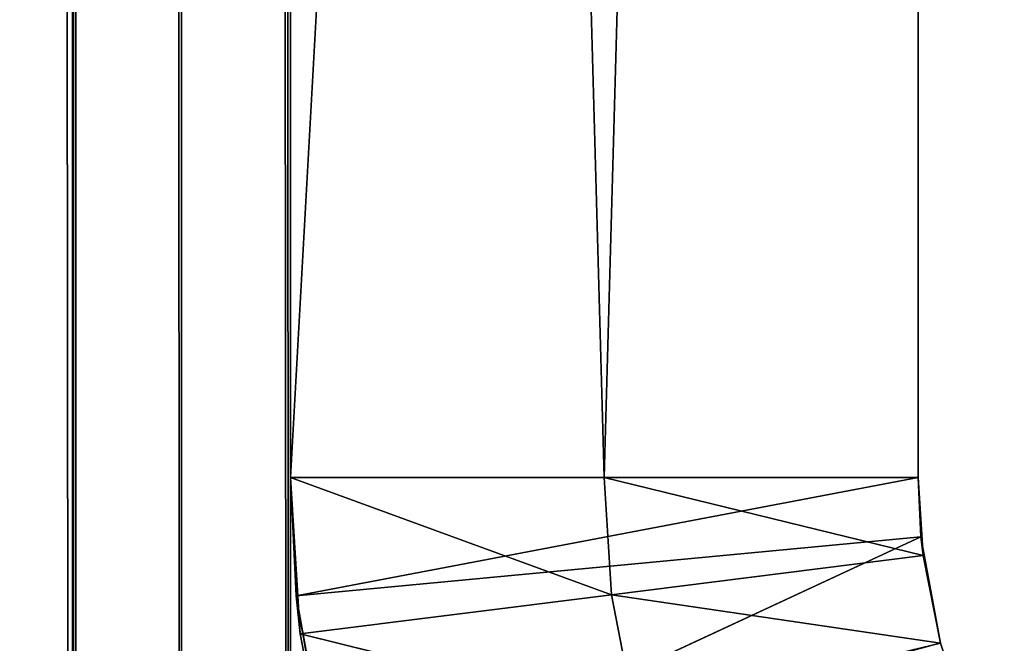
# Model space of a CAD drawing. Header units: centimetres. Extents: x 0 to 30.7, y 0 to 40.
# Tile 8 of 256: x 0.4869 to 0.6437, y 0.8736 to 0.9729. Entities that reach past the tile are written whole.
import ezdxf

# ---------------------------------------------------------------- set-up
doc = ezdxf.new("R2010")
doc.units = ezdxf.units.CM
doc.header["$LTSCALE"] = 2.54
doc.layers.get('0').update_dxf_attribs({"true_color": 0xff5454})

# ---------------------------------------------------------------- blocks, each defined once
blk = doc.blocks.new('Kosz na _mieci DERBIN SMALL.STL')
at = {"color": 0}
for p, q in [((0.4616, 40, 15.78794), (0.49527, 0, 15.79696)), ((0.4616, 40, 15.78794), (0.49527, 0, 15.79696)), ((0.48, 40, 15.6866), (0.4958, 0, 15.69397)), ((0.48, 40, 15.6866), (0.4958, 0, 15.69397)), ((0.49527, 40, 15.79696), (0.53, 0, 15.8)), ((0.49527, 40, 15.79696), (0.53, 0, 15.8)), ((0.49527, 40, 15.79696), (0.49527, 0, 15.79696)), ((0.49527, 40, 15.79696), (0.49527, 0, 15.79696)), ((0.4958, 40, 15.69397), (0.4958, 0, 15.69397)), ((0.4958, 40, 15.69397), (0.4958, 0, 15.69397)), ((0.4958, 40, 15.69397), (0.51264, 0, 15.69848)), ((0.4958, 40, 15.69397), (0.51264, 0, 15.69848)), ((0.51264, 40, 15.69848), (0.51264, 0, 15.69848)), ((0.51264, 40, 15.69848), (0.51264, 0, 15.69848)), ((0.51264, 40, 15.69848), (0.53, 0, 15.7)), ((0.51264, 40, 15.69848), (0.53, 0, 15.7)), ((0.53, 40, 15.7), (0.53, 0, 15.7)), ((0.53, 0, 15.8), (0.53, 40, 15.8)), ((0.53, 40, 15.7), (0.53, 0, 15.7)), ((0.53, 0, 15.8), (0.53, 40, 15.8)), ((0.63, 2.7, 0.2), (0.53, 0.9, 0.2)), ((0.53, 0.9, 0.2), (0.53, 2.7, 0.2)), ((0.63, 2.7, 0.2), (0.53, 0.9, 0.2)), ((0.53, 2.7, 15.48586), (0.58, 0.9, 15.48586)), ((0.53, 2.7, 15.48586), (0.58, 0.9, 15.48586)), ((0.53, 2.7, 15.48586), (0.53, 0.9, 15.48586)), ((0.53, 2.7, 0.2), (0.53, 0.9, 15.48586)), ((0.53, 2.7, 15.48586), (0.53, 0.9, 15.48586)), ((0.53, 2.7, 0.2), (0.53, 0.9, 15.48586)), ((0.53, 0.9, 0.2), (0.53, 2.7, 0.2)), ((0.63, 2.7, 15.48586), (0.58, 0.9, 15.48586)), ((0.63, 2.7, 15.48586), (0.58, 0.9, 15.48586)), ((0.63, 2.7, 0.2), (0.63, 0.9, 0.2)), ((0.63, 2.7, 0.2), (0.63, 0.9, 0.2)), ((0.63, 2.7, 0.2), (0.63, 0.9, 15.48586)), ((0.63, 2.7, 0.2), (0.63, 0.9, 15.48586)), ((0.63, 2.7, 15.48586), (0.63, 0.9, 15.48586)), ((0.63, 2.7, 15.48586), (0.63, 0.9, 15.48586)), ((0.53, 0.9, 15.48586), (0.53, 0.9, 0.2)), ((0.53, 0.9, 0.2), (0.53156, 0.87514, 15.47905)), ((0.53156, 0.87514, 15.47905), (0.53, 0.9, 15.48586)), ((0.53, 0.9, 0.2), (0.53156, 0.87514, 15.47905)), ((0.53, 0.9, 0.2), (0.53089, 0.88118, 0.2)), ((0.53, 0.9, 0.2), (0.53089, 0.88118, 0.2)), ((0.53, 0.9, 0.2), (0.63, 0.9, 0.2)), ((0.53, 0.9, 15.48586), (0.58117, 0.88135, 15.47905)), ((0.58, 0.9, 15.48586), (0.53, 0.9, 15.48586)), ((0.53156, 0.87514, 15.47905), (0.53, 0.9, 15.48586)), ((0.53, 0.9, 15.48586), (0.58117, 0.88135, 15.47905)), ((0.53, 0.9, 0.2), (0.63, 0.9, 0.2)), ((0.58, 0.9, 15.48586), (0.53, 0.9, 15.48586)), ((0.53, 0.9, 15.48586), (0.53, 0.9, 0.2)), ((0.53089, 0.88118, 0.2), (0.63, 0.9, 0.2)), ((0.53089, 0.88118, 0.2), (0.63, 0.9, 0.2)), ((0.58117, 0.88135, 15.47905), (0.58, 0.9, 15.48586)), ((0.58117, 0.88135, 15.47905), (0.58, 0.9, 15.48586)), ((0.63078, 0.88757, 15.47905), (0.58, 0.9, 15.48586)), ((0.63078, 0.88757, 15.47905), (0.58, 0.9, 15.48586)), ((0.63, 0.9, 15.48586), (0.58, 0.9, 15.48586)), ((0.63, 0.9, 15.48586), (0.58, 0.9, 15.48586)), ((0.63044, 0.89059, 0.2), (0.63, 0.9, 0.2)), ((0.63, 0.9, 0.2), (0.63078, 0.88757, 15.47905)), ((0.63, 0.9, 0.2), (0.63078, 0.88757, 15.47905)), ((0.63, 0.9, 0.2), (0.63, 0.9, 15.48586)), ((0.63, 0.9, 15.48586), (0.63078, 0.88757, 15.47905)), ((0.63044, 0.89059, 0.2), (0.63, 0.9, 0.2)), ((0.63, 0.9, 15.48586), (0.63078, 0.88757, 15.47905)), ((0.63, 0.9, 0.2), (0.63, 0.9, 15.48586)), ((0.53089, 0.88118, 0.2), (0.63044, 0.89059, 0.2)), ((0.53089, 0.88118, 0.2), (0.63044, 0.89059, 0.2)), ((0.53709, 0.84723, 0.2), (0.63044, 0.89059, 0.2)), ((0.53709, 0.84723, 0.2), (0.63044, 0.89059, 0.2)), ((0.63355, 0.87361, 0.2), (0.63044, 0.89059, 0.2)), ((0.63044, 0.89059, 0.2), (0.63355, 0.87361, 15.47126)), ((0.63044, 0.89059, 0.2), (0.63355, 0.87361, 15.47126)), ((0.63044, 0.89059, 0.2), (0.63078, 0.88757, 15.47905)), ((0.63044, 0.89059, 0.2), (0.63078, 0.88757, 15.47905)), ((0.63355, 0.87361, 0.2), (0.63044, 0.89059, 0.2)), ((0.63078, 0.88757, 15.47905), (0.58117, 0.88135, 15.47905)), ((0.63078, 0.88757, 15.47905), (0.58117, 0.88135, 15.47905)), ((0.63078, 0.88757, 15.47905), (0.63355, 0.87361, 15.47126)), ((0.63078, 0.88757, 15.47905), (0.63355, 0.87361, 15.47126)), ((0.53089, 0.88118, 0.2), (0.53156, 0.87514, 15.47905)), ((0.53089, 0.88118, 0.2), (0.53156, 0.87514, 15.47905)), ((0.53089, 0.88118, 0.2), (0.53656, 0.84923, 15.47183)), ((0.53089, 0.88118, 0.2), (0.53656, 0.84923, 15.47183)), ((0.53089, 0.88118, 0.2), (0.53709, 0.84723, 0.2)), ((0.53089, 0.88118, 0.2), (0.53709, 0.84723, 0.2)), ((0.53156, 0.87514, 15.47905), (0.58117, 0.88135, 15.47905)), ((0.53156, 0.87514, 15.47905), (0.58117, 0.88135, 15.47905)), ((0.58117, 0.88135, 15.47905), (0.63355, 0.87361, 15.47126)), ((0.58492, 0.86192, 15.47183), (0.58117, 0.88135, 15.47905)), ((0.58492, 0.86192, 15.47183), (0.58117, 0.88135, 15.47905)), ((0.58117, 0.88135, 15.47905), (0.63355, 0.87361, 15.47126)), ((0.53656, 0.84923, 15.47183), (0.53156, 0.87514, 15.47905)), ((0.53156, 0.87514, 15.47905), (0.58492, 0.86192, 15.47183)), ((0.53156, 0.87514, 15.47905), (0.58492, 0.86192, 15.47183)), ((0.53656, 0.84923, 15.47183), (0.53156, 0.87514, 15.47905)), ((0.63355, 0.87361, 15.47126), (0.58492, 0.86192, 15.47183)), ((0.63355, 0.87361, 15.47126), (0.58492, 0.86192, 15.47183)), ((0.63355, 0.87361, 0.2), (0.63355, 0.87361, 15.47126)), ((0.63355, 0.87361, 15.47126), (0.63746, 0.86211, 15.46462)), ((0.63355, 0.87361, 0.2), (0.63355, 0.87361, 15.47126)), ((0.63355, 0.87361, 15.47126), (0.63746, 0.86211, 15.46462))]:
    blk.add_line(p, q, dxfattribs=at)
mesh = blk.add_polyface(dxfattribs=at)
corners = [(0.49527, 40, 15.79696), (0.4616, 40, 15.78794), (0.49527, 0, 15.79696)]
mesh.append_faces([[corners[k] for k in face] for face in [(0, 1, 2)]], dxfattribs={"color": 0})
mesh = blk.add_polyface(dxfattribs=at)
corners = [(0.49527, 0, 15.79696), (0.4616, 40, 15.78794), (0.4616, 0, 15.78794)]
mesh.append_faces([[corners[k] for k in face] for face in [(0, 1, 2)]], dxfattribs={"color": 0})
mesh = blk.add_polyface(dxfattribs=at)
corners = [(0.4958, 0, 15.69397), (0.48, 0, 15.6866), (0.48, 40, 15.6866)]
mesh.append_faces([[corners[k] for k in face] for face in [(0, 1, 2)]], dxfattribs={"color": 0})
mesh = blk.add_polyface(dxfattribs=at)
corners = [(0.4958, 0, 15.69397), (0.48, 40, 15.6866), (0.4958, 40, 15.69397)]
mesh.append_faces([[corners[k] for k in face] for face in [(0, 1, 2)]], dxfattribs={"color": 0})
mesh = blk.add_polyface(dxfattribs=at)
corners = [(0.53, 40, 15.8), (0.49527, 40, 15.79696), (0.53, 0, 15.8)]
mesh.append_faces([[corners[k] for k in face] for face in [(0, 1, 2)]], dxfattribs={"color": 0})
mesh = blk.add_polyface(dxfattribs=at)
corners = [(0.53, 0, 15.8), (0.49527, 40, 15.79696), (0.49527, 0, 15.79696)]
mesh.append_faces([[corners[k] for k in face] for face in [(0, 1, 2)]], dxfattribs={"color": 0})
mesh = blk.add_polyface(dxfattribs=at)
corners = [(0.51264, 0, 15.69848), (0.4958, 0, 15.69397), (0.4958, 40, 15.69397)]
mesh.append_faces([[corners[k] for k in face] for face in [(0, 1, 2)]], dxfattribs={"color": 0})
mesh = blk.add_polyface(dxfattribs=at)
corners = [(0.51264, 0, 15.69848), (0.4958, 40, 15.69397), (0.51264, 40, 15.69848)]
mesh.append_faces([[corners[k] for k in face] for face in [(0, 1, 2)]], dxfattribs={"color": 0})
mesh = blk.add_polyface(dxfattribs=at)
corners = [(0.53, 0, 15.7), (0.51264, 0, 15.69848), (0.51264, 40, 15.69848)]
mesh.append_faces([[corners[k] for k in face] for face in [(0, 1, 2)]], dxfattribs={"color": 0})
mesh = blk.add_polyface(dxfattribs=at)
corners = [(0.53, 0, 15.7), (0.51264, 40, 15.69848), (0.53, 40, 15.7)]
mesh.append_faces([[corners[k] for k in face] for face in [(0, 1, 2)]], dxfattribs={"color": 0})
mesh = blk.add_polyface(dxfattribs=at)
corners = [(30.13, 40, 15.7), (0.53, 0, 15.7), (0.53, 40, 15.7)]
mesh.append_faces([[corners[k] for k in face] for face in [(0, 1, 2)]], dxfattribs={"color": 0})
mesh = blk.add_polyface(dxfattribs=at)
corners = [(30.13, 0, 15.7), (0.53, 0, 15.7), (30.13, 40, 15.7)]
mesh.append_faces([[corners[k] for k in face] for face in [(0, 1, 2)]], dxfattribs={"color": 0})
mesh = blk.add_polyface(dxfattribs=at)
corners = [(30.13, 40, 15.8), (0.53, 0, 15.8), (30.13, 0, 15.8)]
mesh.append_faces([[corners[k] for k in face] for face in [(0, 1, 2)]], dxfattribs={"color": 0})
mesh = blk.add_polyface(dxfattribs=at)
corners = [(30.13, 40, 15.8), (0.53, 40, 15.8), (0.53, 0, 15.8)]
mesh.append_faces([[corners[k] for k in face] for face in [(0, 1, 2)]], dxfattribs={"color": 0})
mesh = blk.add_polyface(dxfattribs=at)
corners = [(0.63, 2.7, 0.2), (0.53, 0.9, 0.2), (0.53, 2.7, 0.2)]
mesh.append_faces([[corners[k] for k in face] for face in [(0, 1, 2)]], dxfattribs={"color": 0})
mesh = blk.add_polyface(dxfattribs=at)
corners = [(0.63, 0.9, 0.2), (0.53, 0.9, 0.2), (0.63, 2.7, 0.2)]
mesh.append_faces([[corners[k] for k in face] for face in [(0, 1, 2)]], dxfattribs={"color": 0})
mesh = blk.add_polyface(dxfattribs=at)
corners = [(0.63, 2.7, 15.48586), (0.53, 2.7, 15.48586), (0.58, 0.9, 15.48586)]
mesh.append_faces([[corners[k] for k in face] for face in [(0, 1, 2)]], dxfattribs={"color": 0})
mesh = blk.add_polyface(dxfattribs=at)
corners = [(0.58, 0.9, 15.48586), (0.53, 2.7, 15.48586), (0.53, 0.9, 15.48586)]
mesh.append_faces([[corners[k] for k in face] for face in [(0, 1, 2)]], dxfattribs={"color": 0})
mesh = blk.add_polyface(dxfattribs=at)
corners = [(0.53, 2.7, 0.2), (0.53, 0.9, 15.48586), (0.53, 2.7, 15.48586)]
mesh.append_faces([[corners[k] for k in face] for face in [(0, 1, 2)]], dxfattribs={"color": 0})
mesh = blk.add_polyface(dxfattribs=at)
corners = [(0.53, 2.7, 0.2), (0.53, 0.9, 0.2), (0.53, 0.9, 15.48586)]
mesh.append_faces([[corners[k] for k in face] for face in [(0, 1, 2)]], dxfattribs={"color": 0})
mesh = blk.add_polyface(dxfattribs=at)
corners = [(0.63, 2.7, 15.48586), (0.58, 0.9, 15.48586), (0.63, 0.9, 15.48586)]
mesh.append_faces([[corners[k] for k in face] for face in [(0, 1, 2)]], dxfattribs={"color": 0})
mesh = blk.add_polyface(dxfattribs=at)
corners = [(0.63, 2.7, 0.2), (0.63, 0.9, 15.48586), (0.63, 0.9, 0.2)]
mesh.append_faces([[corners[k] for k in face] for face in [(0, 1, 2)]], dxfattribs={"color": 0})
mesh = blk.add_polyface(dxfattribs=at)
corners = [(0.63, 2.7, 15.48586), (0.63, 0.9, 15.48586), (0.63, 2.7, 0.2)]
mesh.append_faces([[corners[k] for k in face] for face in [(0, 1, 2)]], dxfattribs={"color": 0})
mesh = blk.add_polyface(dxfattribs=at)
corners = [(0.53, 0.9, 0.2), (0.53156, 0.87514, 15.47905), (0.53, 0.9, 15.48586)]
mesh.append_faces([[corners[k] for k in face] for face in [(0, 1, 2)]], dxfattribs={"color": 0})
mesh = blk.add_polyface(dxfattribs=at)
corners = [(0.53, 0.9, 0.2), (0.53089, 0.88118, 0.2), (0.53156, 0.87514, 15.47905)]
mesh.append_faces([[corners[k] for k in face] for face in [(0, 1, 2)]], dxfattribs={"color": 0})
mesh = blk.add_polyface(dxfattribs=at)
corners = [(0.63, 0.9, 0.2), (0.53089, 0.88118, 0.2), (0.53, 0.9, 0.2)]
mesh.append_faces([[corners[k] for k in face] for face in [(0, 1, 2)]], dxfattribs={"color": 0})
mesh = blk.add_polyface(dxfattribs=at)
corners = [(0.58117, 0.88135, 15.47905), (0.58, 0.9, 15.48586), (0.53, 0.9, 15.48586)]
mesh.append_faces([[corners[k] for k in face] for face in [(0, 1, 2)]], dxfattribs={"color": 0})
mesh = blk.add_polyface(dxfattribs=at)
corners = [(0.58117, 0.88135, 15.47905), (0.53, 0.9, 15.48586), (0.53156, 0.87514, 15.47905)]
mesh.append_faces([[corners[k] for k in face] for face in [(0, 1, 2)]], dxfattribs={"color": 0})
mesh = blk.add_polyface(dxfattribs=at)
corners = [(0.63044, 0.89059, 0.2), (0.53089, 0.88118, 0.2), (0.63, 0.9, 0.2)]
mesh.append_faces([[corners[k] for k in face] for face in [(0, 1, 2)]], dxfattribs={"color": 0})
mesh = blk.add_polyface(dxfattribs=at)
corners = [(0.63078, 0.88757, 15.47905), (0.58, 0.9, 15.48586), (0.58117, 0.88135, 15.47905)]
mesh.append_faces([[corners[k] for k in face] for face in [(0, 1, 2)]], dxfattribs={"color": 0})
mesh = blk.add_polyface(dxfattribs=at)
corners = [(0.63078, 0.88757, 15.47905), (0.63, 0.9, 15.48586), (0.58, 0.9, 15.48586)]
mesh.append_faces([[corners[k] for k in face] for face in [(0, 1, 2)]], dxfattribs={"color": 0})
mesh = blk.add_polyface(dxfattribs=at)
corners = [(0.63, 0.9, 0.2), (0.63078, 0.88757, 15.47905), (0.63044, 0.89059, 0.2)]
mesh.append_faces([[corners[k] for k in face] for face in [(0, 1, 2)]], dxfattribs={"color": 0})
mesh = blk.add_polyface(dxfattribs=at)
corners = [(0.63, 0.9, 15.48586), (0.63078, 0.88757, 15.47905), (0.63, 0.9, 0.2)]
mesh.append_faces([[corners[k] for k in face] for face in [(0, 1, 2)]], dxfattribs={"color": 0})
mesh = blk.add_polyface(dxfattribs=at)
corners = [(0.63044, 0.89059, 0.2), (0.53709, 0.84723, 0.2), (0.53089, 0.88118, 0.2)]
mesh.append_faces([[corners[k] for k in face] for face in [(0, 1, 2)]], dxfattribs={"color": 0})
mesh = blk.add_polyface(dxfattribs=at)
corners = [(0.63355, 0.87361, 0.2), (0.53709, 0.84723, 0.2), (0.63044, 0.89059, 0.2)]
mesh.append_faces([[corners[k] for k in face] for face in [(0, 1, 2)]], dxfattribs={"color": 0})
mesh = blk.add_polyface(dxfattribs=at)
corners = [(0.63044, 0.89059, 0.2), (0.63355, 0.87361, 15.47126), (0.63355, 0.87361, 0.2)]
mesh.append_faces([[corners[k] for k in face] for face in [(0, 1, 2)]], dxfattribs={"color": 0})
mesh = blk.add_polyface(dxfattribs=at)
corners = [(0.63044, 0.89059, 0.2), (0.63078, 0.88757, 15.47905), (0.63355, 0.87361, 15.47126)]
mesh.append_faces([[corners[k] for k in face] for face in [(0, 1, 2)]], dxfattribs={"color": 0})
mesh = blk.add_polyface(dxfattribs=at)
corners = [(0.63355, 0.87361, 15.47126), (0.63078, 0.88757, 15.47905), (0.58117, 0.88135, 15.47905)]
mesh.append_faces([[corners[k] for k in face] for face in [(0, 1, 2)]], dxfattribs={"color": 0})
mesh = blk.add_polyface(dxfattribs=at)
corners = [(0.53089, 0.88118, 0.2), (0.53656, 0.84923, 15.47183), (0.53156, 0.87514, 15.47905)]
mesh.append_faces([[corners[k] for k in face] for face in [(0, 1, 2)]], dxfattribs={"color": 0})
mesh = blk.add_polyface(dxfattribs=at)
corners = [(0.53089, 0.88118, 0.2), (0.53709, 0.84723, 0.2), (0.53656, 0.84923, 15.47183)]
mesh.append_faces([[corners[k] for k in face] for face in [(0, 1, 2)]], dxfattribs={"color": 0})
mesh = blk.add_polyface(dxfattribs=at)
corners = [(0.58492, 0.86192, 15.47183), (0.58117, 0.88135, 15.47905), (0.53156, 0.87514, 15.47905)]
mesh.append_faces([[corners[k] for k in face] for face in [(0, 1, 2)]], dxfattribs={"color": 0})
mesh = blk.add_polyface(dxfattribs=at)
corners = [(0.63355, 0.87361, 15.47126), (0.58117, 0.88135, 15.47905), (0.58492, 0.86192, 15.47183)]
mesh.append_faces([[corners[k] for k in face] for face in [(0, 1, 2)]], dxfattribs={"color": 0})
mesh = blk.add_polyface(dxfattribs=at)
corners = [(0.58492, 0.86192, 15.47183), (0.53156, 0.87514, 15.47905), (0.53656, 0.84923, 15.47183)]
mesh.append_faces([[corners[k] for k in face] for face in [(0, 1, 2)]], dxfattribs={"color": 0})
mesh = blk.add_polyface(dxfattribs=at)
corners = [(0.63746, 0.86211, 15.46462), (0.63355, 0.87361, 15.47126), (0.58492, 0.86192, 15.47183)]
mesh.append_faces([[corners[k] for k in face] for face in [(0, 1, 2)]], dxfattribs={"color": 0})
mesh = blk.add_polyface(dxfattribs=at)
corners = [(0.63355, 0.87361, 15.47126), (0.63746, 0.86211, 15.46462), (0.63355, 0.87361, 0.2)]
mesh.append_faces([[corners[k] for k in face] for face in [(0, 1, 2)]], dxfattribs={"color": 0})

msp = doc.modelspace()

# ---------------------------------------------------------------- block references
at = {"color": 0}
msp.add_blockref('Kosz na _mieci DERBIN SMALL.STL', (0, 0), dxfattribs=at)

doc.saveas('drawing.dxf')
